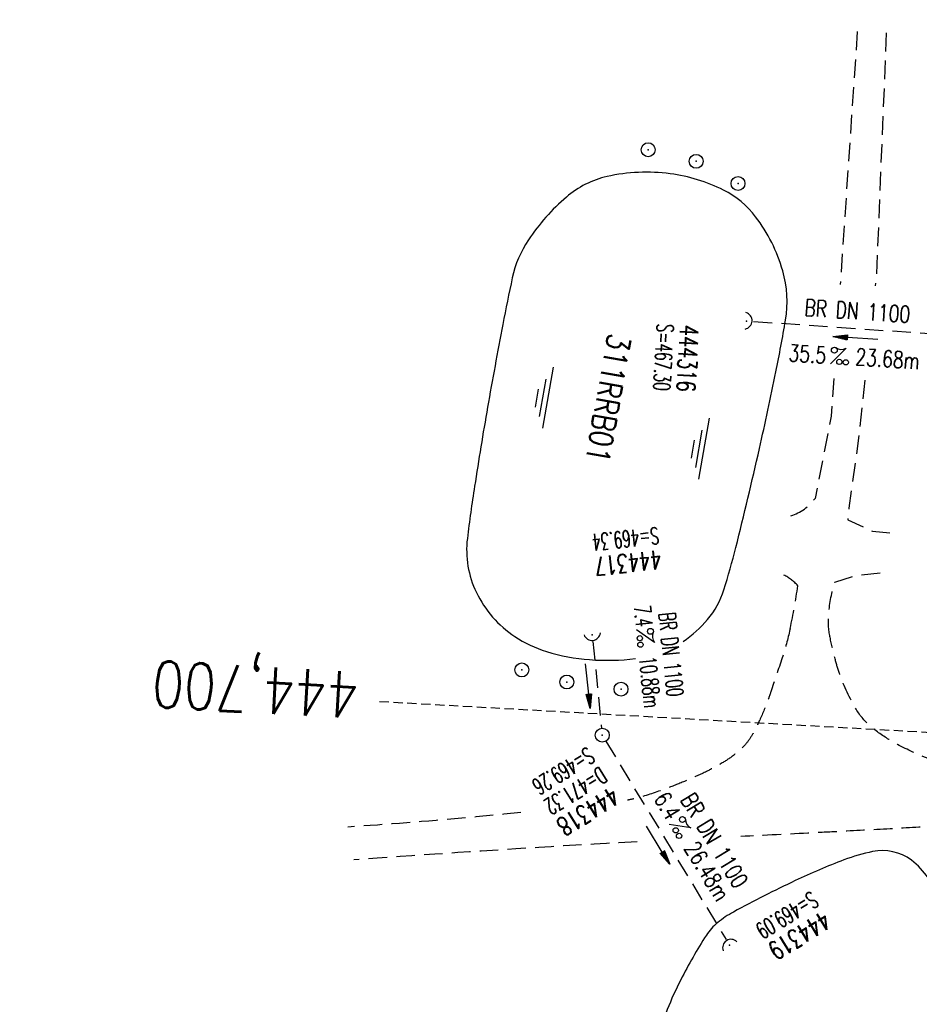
# Model space of a CAD drawing. Extents: x 459406 to 461721, y 413308 to 423218.
# Tile 103 of 256: x 460798 to 460895, y 416827 to 416933. Entities that reach past the tile are written whole.
import ezdxf
from ezdxf.enums import TextEntityAlignment as Align

# ---------------------------------------------------------------- set-up
doc = ezdxf.new("R2010")
doc.units = 0
doc.header["$LTSCALE"] = 2
doc.header["$MEASUREMENT"] = 0
for name, pattern in [('AUSGEZOGEN', [0]), ('GESTRICH-X2', [1.5, 1, -0.5]), ('GESTRICHELT', [0.75, 0.5, -0.25]), ('STRICHPT-X3', [3, 1.5, -0.75, 0, -0.75])]:
    doc.linetypes.add(name, pattern=pattern)
doc.layers.get('0').update_dxf_attribs({"linetype": 'AUSGEZOGEN'})
for name, color, linetype in [('ACHSE', 1, 'STRICHPT-X3'), ('FBR', 8, 'CONTINUOUS'), ('HEKTOM', 1, 'GESTRICHELT'), ('KANAL', 7, 'GESTRICH-X2'), ('PFEIL', 7, 'CONTINUOUS'), ('RINNE', 200, 'CONTINUOUS'), ('RRB', 4, 'AUSGEZOGEN'), ('RRHB', 4, 'AUSGEZOGEN'), ('SCHACHTNR', 6, 'CONTINUOUS'), ('SCHSYMBOL', 7, 'AUSGEZOGEN'), ('TEXTO', 4, 'CONTINUOUS'), ('TEXTU', 4, 'CONTINUOUS'), ('WEG', 8, 'GESTRICH-X2')]:
    doc.layers.add(name, color=color, linetype=linetype)
doc.styles.add('ROMANS', font='romans.shx', dxfattribs={"width": 0.8})

# ---------------------------------------------------------------- blocks, each defined once
blk = doc.blocks.new('42')
at = {"color": 0}
blk.add_arc((-0.02, -0.31), 0.91, 12.5363, 167.4637, dxfattribs=at)
blk.add_point((0, 0), dxfattribs=at)
blk = doc.blocks.new('GST')
at = {"color": 0}
blk.add_circle((0, 0), 0.75, dxfattribs=at)
blk.add_point((0, 0), dxfattribs=at)
blk = doc.blocks.new('10')
blk.add_blockref('GST', (0, 0))
blk = doc.blocks.new('PROM')
blk.add_line((1.57, 1.82), (0.02, 0.02))
for centre, radius in [((0.32, 1.51), 0.317), ((0.94, 0.29), 0.283), ((1.64, 0.29), 0.283)]:
    blk.add_circle(centre, radius)
blk.add_arc((0.99, 2.68), 1.03, 239.1414, 303.3549)
blk = doc.blocks.new('PFEIL2')
at = {"color": 0}
for p, q in [((0.88, 0), (-2.4, -0.01)), ((0.88, -0.27), (0.88, 0.28)), ((0.88, 0.28), (2.43, 0.01)), ((0.91, 0.27), (0.88, 0.26)), ((0.97, 0.26), (0.88, 0.25)), ((1.02, 0.25), (0.88, 0.23)), ((1.07, 0.24), (0.88, 0.21)), ((1.13, 0.23), (0.88, 0.19)), ((1.18, 0.22), (0.88, 0.17)), ((1.24, 0.21), (0.88, 0.15)), ((1.29, 0.21), (0.88, 0.14)), ((1.34, 0.2), (0.88, 0.12)), ((1.4, 0.19), (0.88, 0.1)), ((1.45, 0.18), (0.88, 0.08)), ((1.51, 0.17), (0.88, 0.06)), ((1.56, 0.16), (0.88, 0.04)), ((1.61, 0.15), (0.88, 0.02)), ((1.67, 0.14), (0.88, 0.01)), ((1.72, 0.13), (0.88, -0.01)), ((1.78, 0.12), (0.88, -0.03)), ((1.83, 0.11), (0.88, -0.05)), ((1.88, 0.1), (0.88, -0.07)), ((1.94, 0.09), (0.88, -0.09)), ((2.05, 0.08), (0.88, -0.12)), ((1.99, 0.08), (0.88, -0.11)), ((2.1, 0.07), (0.88, -0.14)), ((2.15, 0.06), (0.88, -0.16)), ((2.21, 0.05), (0.88, -0.18)), ((2.26, 0.04), (0.88, -0.2)), ((2.32, 0.03), (0.88, -0.22)), ((2.37, 0.02), (0.88, -0.23)), ((2.42, 0.01), (0.88, -0.25)), ((2.43, 0.01), (0.88, -0.27))]:
    blk.add_line(p, q, dxfattribs=at)
blk = doc.blocks.new('WASSER2')
at = {"layer": 'TEXTU'}
for p, q in [((-3.34, 0.01), (3.36, 0.01)), ((-1.9, -0.54), (2.16, -0.54)), ((-0.7, -1.16), (1.24, -1.16))]:
    blk.add_line(p, q, dxfattribs=at)

msp = doc.modelspace()

# ---------------------------------------------------------------- linework, layer by layer
at = {"layer": 'ACHSE', "flags": 128}
msp.add_lwpolyline([(460985.55, 416976.25), (460982.74, 416926.33), (460979.94, 416876.41), (460977.13, 416826.49), (460974.32, 416776.57), (460971.52, 416726.64), (460968.71, 416676.72), (460965.91, 416626.8), (460963.1, 416576.88, 0), (460961.73, 416552.57, 0), (460960.29, 416526.96, -0.000009), (460958.89, 416502, 0.00001), (460957.49, 416477.04, 0.000001), (460956.79, 416464.56, -0.000001), (460956.08, 416452.08), (460954.68, 416427.12), (460953.28, 416402.16), (460951.88, 416377.2, 0.000027), (460951.18, 416364.91, -0.000114), (460950.49, 416352.62, -0.000169), (460950.49, 416352.58, 0.000019), (460950.47, 416352.23, 0.002347), (460949.96, 416342.5, 0.0015), (460949.28, 416327.26, 0.002663), (460948.89, 416316.3, 0.002084), (460948.51, 416302.28, 0.002087), (460948.28, 416289.78, 0.002085), (460948.16, 416277.28, 0.002085), (460948.14, 416264.78, 0.002085), (460948.22, 416252.28, 0.002086), (460948.41, 416239.77, 0.002088), (460948.7, 416227.28, 0.002084), (460949.09, 416214.79, 0.002083), (460949.59, 416202.3, 0.002081), (460950.2, 416189.81, 0.002082), (460950.91, 416177.34, 0.002086), (460951.72, 416164.86, 0.002086), (460952.64, 416152.4, 0.002087), (460953.65, 416139.94, 0.002084), (460954.78, 416127.49, 0.002085), (460956.01, 416115.04, 0.002088), (460957.34, 416102.62, 0.002086), (460958.77, 416090.21, 0.002083), (460960.31, 416077.8, 0.002082), (460961.96, 416065.39, 0.002087), (460963.7, 416053.03, 0.002086), (460965.55, 416040.67, 0.002083), (460967.5, 416028.32, 0.00208), (460969.55, 416015.99, 0.002081), (460971.71, 416003.67, 0.002087), (460973.97, 415991.38, 0.002089), (460976.33, 415979.11, 0.002087), (460978.79, 415966.87, 0.002082), (460981.36, 415954.62, 0.002082), (460984.15, 415941.87, 0.002276), (460986.8, 415930.22, 0.001902), (460990.24, 415915.65, 0.002837), (460992.65, 415905.91, 0.000643), (460995.49, 415894.71, 0.001405), (460996.81, 415889.6, 0), (460998.53, 415883.01, 0.000001), (460998.87, 415881.7), (461005.19, 415857.51, 0.000017), (461008.35, 415845.42, -0.000015), (461011.51, 415833.32, -0.000002), (461014.67, 415821.23, -0.000002), (461017.83, 415809.14, -0.000001), (461020.99, 415797.04, 0.000005), (461024.15, 415784.95), (461030.47, 415760.76), (461036.79, 415736.57, 0.000028), (461038.98, 415728.17, -0.000015), (461041.18, 415719.76, -0.00065), (461041.49, 415718.58, -0.000124), (461043.09, 415712.38, -0.002577), (461045.47, 415702.95, -0.001641), (461049.08, 415688.11, -0.002531), (461051.66, 415677.11, -0.002087), (461054.67, 415663.74, -0.002079), (461057.31, 415651.53, -0.002077), (461059.85, 415639.28, -0.002078), (461062.3, 415627.01, -0.002083), (461064.63, 415614.74, -0.002085), (461066.86, 415602.46, -0.00208), (461068.99, 415590.13, -0.00208), (461071.02, 415577.79, -0.002082), (461072.95, 415565.44, -0.002086), (461074.77, 415553.08, -0.002086), (461076.49, 415540.7, -0.002081), (461078.11, 415528.31, -0.002078), (461079.62, 415515.89, -0.00208), (461081.03, 415503.45, -0.002087), (461082.34, 415491.04, -0.002085), (461083.54, 415478.62, -0.002078), (461084.64, 415466.15, -0.002076), (461085.64, 415453.67, -0.002082), (461086.53, 415441.22, -0.002088), (461087.32, 415428.75, -0.002085), (461088, 415416.26, -0.002081), (461088.58, 415403.77, -0.002082), (461089.06, 415391.28, -0.00208), (461089.43, 415378.79, -0.002078), (461089.7, 415366.29, -0.002082), (461089.86, 415353.79, -0.002085), (461089.92, 415341.29, -0.002085), (461089.88, 415328.8, -0.002082), (461089.73, 415316.3, -0.002078), (461089.48, 415303.79, -0.00208), (461089.12, 415291.3, -0.002082), (461088.66, 415278.81, -0.002084), (461088.09, 415266.33, -0.002082), (461087.43, 415253.85, -0.00208), (461086.65, 415241.37, -0.002079), (461085.78, 415228.9, -0.00208), (461084.8, 415216.44, -0.002085), (461083.63, 415203.06, -0.002418), (461082.53, 415191.54, -0.001753), (461080.94, 415176.37, -0.002741), (461079.84, 415166.68, -0.000279), (461078.8, 415158.04, -0.000933), (461078.49, 415155.46, -0.000004), (461077.26, 415145.58, -0.00001), (461076.8, 415141.87), (461073.72, 415117.06, 0.000001), (461071.82, 415101.73, 0.000001), (461070.64, 415092.25, 0.000018), (461069.1, 415079.85, -0.000014), (461067.56, 415067.44, -0.000008), (461066.02, 415055.04, 0.000011), (461064.48, 415042.63), (461058.33, 414993.01), (461052.17, 414943.39, -0.000009), (461049.09, 414918.58, 0.000009), (461046.01, 414893.77), (461039.85, 414844.16), (461033.69, 414794.54), (461027.53, 414744.92, -0.00001), (461024.45, 414720.11, 0.00001), (461021.37, 414695.3, 0.000001), (461018.29, 414670.49, -0.000001), (461015.21, 414645.68, 0), (461011.18, 414613.23, -0.000001), (461009.05, 414596.06, -0.000009), (461005.97, 414571.25, 0.00001), (461002.89, 414546.44), (460996.73, 414496.82), (460990.57, 414447.2), (460984.41, 414397.58, -0.000009), (460981.33, 414372.77, 0.000009), (460978.25, 414347.96), (460972.09, 414298.34), (460965.94, 414248.72), (460959.78, 414199.11, -0.00001), (460956.7, 414174.3, 0.00001), (460953.62, 414149.49, 0.000001), (460950.54, 414124.68, -0.000001), (460947.46, 414099.87, 0), (460943.43, 414067.42, -0.000001), (460941.3, 414050.25, -0.000009), (460938.22, 414025.44, 0.00001), (460935.14, 414000.63), (460928.98, 413951.01), (460922.82, 413901.39, 0.000001), (460919.74, 413876.58, -0.000001), (460916.66, 413851.77, -0.00001), (460913.58, 413826.96, 0.00001), (460910.5, 413802.15), (460904.34, 413752.53), (460898.18, 413702.91), (460892.03, 413653.29, -0.00001), (460888.95, 413628.49, 0.00001), (460885.86, 413603.68, 0.000001), (460882.79, 413578.87, -0.000001), (460879.71, 413554.06, 0), (460875.68, 413521.61, -0.000001), (460873.55, 413504.44, -0.000009), (460870.47, 413479.63, 0.00001), (460867.39, 413454.82), (460861.23, 413405.2), (460855.07, 413355.58, -0.000004), (460853.23, 413340.79, -0.000002), (460849.4, 413309.93)], format="xyb", dxfattribs=at)
at = {"layer": 'FBR'}
for points in [[(460971.38, 417027.13, 0.000005), (460970.45, 417010.48, 0.000002), (460968.57, 416977.2, 0.000002)], [(460986.61, 417026.27, 0.000005), (460985.67, 417009.63, 0.000002), (460983.8, 416976.35, 0.000002)], [(460990.1, 417026.07, 0.000005), (460989.17, 417009.43, 0.000002), (460987.3, 416976.15, 0.000002)], [(461008.38, 417075.12), (461005.58, 417025.2, 0.000005), (461004.64, 417008.56, 0.000002), (461002.77, 416975.28, 0.000002)], [(460986.11, 417289.1, -0.000002), (460985.41, 417276.73)], [(461001.33, 417288.25, -0.000002), (461000.64, 417275.88)], [(461004.83, 417288.05, -0.000002), (461004.13, 417275.68)], [(461020.3, 417287.18, -0.000002), (461019.61, 417274.81)], [(460939.56, 416465.53, -0.000001), (460938.86, 416453.05)], [(460955.04, 416464.66, -0.000001), (460954.34, 416452.18)], [(460958.53, 416464.46, -0.000001), (460957.83, 416451.98)], [(460973.76, 416463.6, -0.000001), (460973.06, 416451.12)]]:
    msp.add_lwpolyline(points, format="xyb", dxfattribs=at)
at = {"layer": 'HEKTOM'}
msp.add_line((460922.86, 416854.57), (460836.08, 416859.46), dxfattribs=at)
at = {"layer": 'KANAL'}
for p, q in [((460876.81, 416900.44), (460898.94, 416898.91)), ((460859.5, 416865.91), (460860.41, 416856.56)), ((460860.88, 416855.19), (460873.84, 416833.81))]:
    msp.add_line(p, q, dxfattribs=at)
at = {"layer": 'RINNE'}
msp.add_lwpolyline([(461001.33, 417288.25, -0.000002), (461000.64, 417275.88)], format="xyb", dxfattribs=at)
at = {"layer": 'RRHB'}
msp.add_lwpolyline([(460869.23, 416865.94, 0.064178), (460871.85, 416868.29, 0.102834), (460873.61, 416871.49, 0.013525), (460874.89, 416876.06, 0.00585), (460877.44, 416886.72, 0.005452), (460879.21, 416895, 0.008159), (460880.25, 416900.57, 0.112837), (460879.95, 416905.9, 0.09233), (460877.03, 416911.72, 0.113876), (460873.58, 416914.59, 0.084253), (460867.82, 416916.36, 0.08829), (460861.02, 416916.06, 0.123465), (460856.64, 416913.85, 0.067304), (460852.54, 416909.22, 0.094116), (460850.8, 416905.13, 0.006428), (460849.78, 416900.11, 0.003624), (460848.14, 416891.18, 0.005306), (460846.74, 416882.66, 0.008061), (460845.96, 416877.03, 0.143687), (460846.93, 416871.22, 0.133998), (460851.07, 416866.47, 0.071817), (460854.48, 416864.85, 0.057196), (460859.14, 416863.97, 0.047198), (460864.1, 416864.08, 0.094823)], format="xyb", dxfattribs=at)
at = {"layer": 'RRHB', "flags": 128}
msp.add_lwpolyline([(460889.64, 416843.28, 0.038096), (460886.55, 416842.38, 0.021522), (460881.3, 416840.15, 0.013083), (460874.64, 416836.76, 0.047715), (460872.94, 416835.62, 0.077586), (460871.72, 416834.26, 0.025422), (460868.96, 416829.46, 0.047652), (460866.36, 416822.89, 0.039872), (460864.68, 416814.63, 0.07005), (460864.78, 416808.66, 0.072623), (460866.5, 416803.15, 0.109843), (460869.92, 416798.81, 0.061408), (460878.21, 416793.59, 0.065218), (460883.34, 416791.94, 0.052072), (460890.07, 416791.43, 0.222813), (460903.2, 416798.05, 0.275627), (460904.75, 416810.14, 0.051335), (460902.38, 416814.34, -0.084426), (460901.11, 416816.99, -0.007967), (460899.61, 416822.56, -0.006975), (460898.09, 416828.96, -0.031339), (460897.35, 416833.66, 0.033837), (460896.65, 416838.01, 0.176159), (460893.82, 416842.35, 0.215903)], format="xyb", close=True, dxfattribs=at)
at = {"layer": 'WEG', "flags": 128}
for points in [[(460887.98, 416931.68), (460886.14, 416904.41)], [(460891.11, 416931.55), (460890.04, 416905.38), (460889.92, 416904.29)], [(460885.46, 416894.3), (460885.18, 416890.24), (460883.43, 416881.36)], [(460888.81, 416894.09), (460888.18, 416888.24), (460887.07, 416880.29), (460886.95, 416879.03), (460889.63, 416877.81), (460891.6, 416877.65)], [(460885.56, 416872.34), (460887.73, 416873.03), (460891.18, 416873.4)]]:
    msp.add_lwpolyline(points, dxfattribs=at)
for points in [[(460885.05, 416866.38, -0.00112), (460885.02, 416866.57, -0.071751), (460884.9, 416868.96, -0.049687), (460885.56, 416872.34)], [(460880.75, 416867.34, -0.000411), (460880.73, 416867.23, -0.026412), (460879.89, 416864.17, -0.001469), (460878.66, 416860.49, -0.00711), (460878.4, 416859.73, -0.016572), (460877.47, 416857.46, -0.023662), (460876.7, 416855.92, -0.05017), (460875.92, 416854.83, -0.046772), (460874.88, 416853.83, -0.029448), (460873.53, 416852.89, -0.025429), (460871.86, 416851.97, -0.01063), (460869.86, 416851.06, -0.010805), (460867.87, 416850.25, -0.014854), (460864.87, 416849.21, -0.031405), (460863.42, 416848.86, -0.014922), (460863.21, 416848.82, -0.000432)], [(460922.96, 416846.16, 0.010803), (460920.74, 416846.93, 0.024553), (460916.93, 416847.95, 0.003667), (460912.57, 416848.86, -0.003359), (460907.79, 416849.86, -0.001549), (460903.39, 416850.82, -0.002709), (460900.87, 416851.4, -0.030957), (460899.58, 416851.78, -0.008634), (460895.05, 416853.54, -0.03269), (460891.69, 416855.18, -0.045772), (460889.49, 416856.71, -0.082656), (460887.87, 416858.62, -0.049597), (460886.1, 416862.39, -0.022306), (460885.59, 416864.05, -0.013836), (460885.05, 416866.38, -0.071751)], [(460851.74, 416847.49, -0.004162), (460845.78, 416846.91, -0.005607), (460833.09, 416845.92)], [(460937.01, 416830.42, 0.000107), (460936.48, 416832.37, 0.050453), (460935.91, 416833.86, 0.039605), (460934.85, 416835.6, 0.096949), (460933.25, 416837.09, 0.033524), (460927.72, 416840.04, 0.018547), (460920.3, 416843.06, 0.033634), (460916.05, 416844.29, 0.015296), (460910.46, 416845.33, 0.021613), (460906.47, 416845.78, 0.00865), (460900.26, 416846.09, 0.020941), (460897.7, 416846.06, 0.001192), (460892.24, 416845.77, -0.001133), (460886.51, 416845.46, -0.000165), (460883.15, 416845.29, 0.000014), (460875.43, 416844.9)], [(460864.26, 416844.33, 0.002535), (460853.66, 416843.72, 0.001763), (460833.74, 416842.4)]]:
    msp.add_lwpolyline(points, format="xyb", dxfattribs=at)
at = {"layer": 'WEG'}
msp.add_lwpolyline([(460881.58, 416871.93, -0.017134), (460880.75, 416867.34, -0.026412)], format="xyb", dxfattribs=at)
for centre, radius, start, end in [((460879.4, 416884.23), 4.95, 286.8063, 324.5875), ((460877.95, 416868.76), 4.82, 41.173, 63.9938)]:
    msp.add_arc(centre, radius, start, end, dxfattribs=at)

# ---------------------------------------------------------------- block references
at = {"layer": 'PFEIL'}
for p, rotation in [((460887.79, 416898.67), 176.0815), ((460858.96, 416861.13), 275.7237), ((460866.51, 416843.98), 301.2502)]:
    msp.add_blockref('PFEIL2', p, dxfattribs=dict(at, rotation=rotation))
at = {"layer": 'RRB', "rotation": 260}
for p in [(460854.62, 416892.23), (460871.44, 416886.73)]:
    msp.add_blockref('WASSER2', p, dxfattribs=at)
at = {"layer": 'SCHSYMBOL'}
for name, p, rotation in [('10', (460865.45, 416918.95), 266.7828), ('10', (460870.62, 416917.7), 266.7828), ('10', (460875.13, 416915.31), 266.7828), ('42', (460876.05, 416900.48), 266.7828), ('42', (460859.41, 416866.64), 186.1949571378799), ('10', (460851.84, 416862.86), 266.7828), ('10', (460856.69, 416861.56), 266.7828), ('10', (460862.52, 416860.79), 266.7828), ('10', (460860.5, 416855.82), 266.7828), ('42', (460874.23, 416833.18), 33.11412922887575)]:
    msp.add_blockref(name, p, dxfattribs=dict(at, rotation=rotation))
at = {"layer": 'TEXTU'}
for p, rotation in [((460885.09, 416895.85), 356.0815000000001), ((460864.16, 416867.19), 275.7237), ((460867.68, 416846.22), 301.2502)]:
    msp.add_blockref('PROM', p, dxfattribs=dict(at, rotation=rotation))

# ---------------------------------------------------------------- texts
at = {"layer": 'HEKTOM', "style": 'ROMANS', "width": 0.8}
msp.add_text('444,700', height=5, rotation=176.7828, dxfattribs=at).set_placement((460834.41, 416862.62))
at = {"layer": 'RRB', "style": 'ROMANS', "width": 0.8}
msp.add_text('311RRB01', height=2.5, rotation=260, dxfattribs=at).set_placement((460861.14, 416899.24))
at = {"layer": 'SCHACHTNR', "style": 'ROMANS'}
for s, height, rotation, width, p in [('S=467.30', 1.8, 266.7828, 0.6, (460866.4, 416900.22)), ('444316', 2, 266.7828, 0.7, (460868.9, 416900.1)), ('S=469.34', 1.8, 186.1543, 0.6, (460866.51, 416878.26)), ('444317', 2, 186.1543, 0.7, (460866.76, 416875.77)), ('S=469.26', 1.8, 211.5528, 0.6, (460858.91, 416854.61)), ('D=471.32', 1.8, 211.5528, 0.6, (460860.24, 416852.49)), ('444318', 2, 211.5528, 0.7, (460861.53, 416850.34)), ('S=469.09', 1.8, 211.439, 0.6, (460883.02, 416839.06)), ('444319', 2, 211.439, 0.7, (460884.34, 416836.94))]:
    msp.add_text(s, height=height, rotation=rotation, dxfattribs=dict(at, width=width)).set_placement(p)
at = {"layer": 'TEXTO', "style": 'ROMANS'}
for rotation, width, p in [(356.0815, 0.75, (460887.94, 416900.66)), (275.7237, 0.6, (460867.03, 416864.45)), (301.2502, 0.75, (460871.82, 416844.02))]:
    msp.add_text('BR DN 1100', height=1.8, rotation=rotation, dxfattribs=dict(at, width=width)).set_placement(p, align=Align.CENTER)
at = {"layer": 'TEXTU', "style": 'ROMANS'}
for s, rotation, width, p in [('35.5', 356.0815, 0.75, (460880.53, 416896.16)), ('23.68m', 356.0815, 0.75, (460887.73, 416895.74)), ('7.4', 275.7237, 0.6, (460863.91, 416869.74)), ('10.88m', 275.7237, 0.6, (460864.47, 416864.21)), ('6.4', 301.2502, 0.75, (460866, 416848.98)), ('26.48m', 301.2502, 0.75, (460869.25, 416843.66))]:
    msp.add_text(s, height=1.8, rotation=rotation, dxfattribs=dict(at, width=width)).set_placement(p)

doc.saveas('drawing.dxf')
